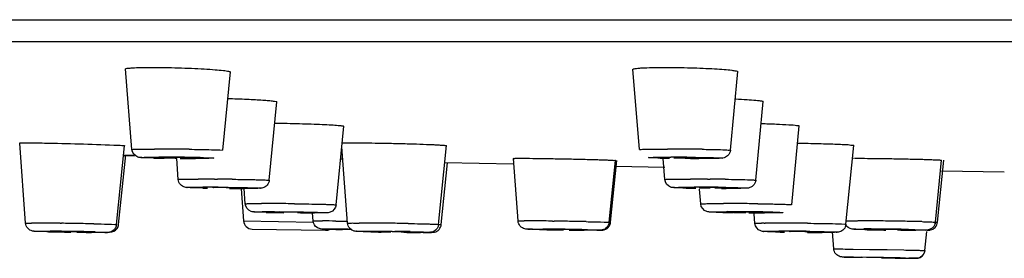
# Model space of a CAD drawing. Header units: millimetres. Extents: x 289 to 943, y 130 to 616.
# Tile 53 of 65: x 774.44 to 796.96, y 553.71 to 559.18. Entities that reach past the tile are written whole.
import ezdxf

# ---------------------------------------------------------------- set-up
doc = ezdxf.new("R2010")
doc.units = ezdxf.units.MM
doc.header["$LTSCALE"] = 65.395
doc.layers.get('0').update_dxf_attribs({"linetype": 'CONTINUOUS'})

msp = doc.modelspace()

# ---------------------------------------------------------------- linework, layer by layer
at = {"color": 9, "linetype": 'CONTINUOUS'}
for p, q in [((712.625, 559.177), (942.62, 559.177)), ((777.577, 556.029), (777.619, 556.03)), ((789.286, 556.029), (789.332, 556.03)), ((778.593, 555.343), (778.629, 555.343)), ((778.892, 555.528), (778.963, 555.527)), ((789.83, 555.343), (789.869, 555.343)), ((790.177, 555.528), (790.234, 555.527)), ((780.067, 554.782), (780.093, 554.782)), ((790.607, 554.782), (790.636, 554.782)), ((775.36, 554.516), (775.393, 554.516)), ((779.557, 554.572), (781.158, 554.544)), ((781.67, 554.566), (781.932, 554.562)), ((786.629, 554.566), (786.662, 554.566)), ((791.468, 554.521), (791.496, 554.521)), ((782.019, 554.37), (781.822, 554.374)), ((782.324, 554.336), (782.352, 554.336)), ((791.757, 554.318), (791.73, 554.318)), ((791.77, 554.336), (791.803, 554.336)), ((793.715, 554.385), (793.748, 554.385)), ((793.063, 553.929), (793.078, 553.93)), ((793.506, 553.924), (793.878, 553.918)), ((793.878, 553.918), (794.284, 553.912)), ((794.284, 553.912), (794.662, 553.905)), ((793.803, 553.732), (793.495, 553.738))]:
    msp.add_line(p, q, dxfattribs=at)
at = {"color": 7, "linetype": 'CONTINUOUS'}
for p, q in [((713.125, 558.675), (942.12, 558.675)), ((777.001, 556.206), (776.856, 558.05)), ((788.615, 556.204), (788.466, 558.041)), ((779.083, 556.188), (779.256, 557.98)), ((790.697, 556.19), (790.867, 557.988)), ((780.147, 555.501), (780.322, 557.296)), ((791.277, 555.503), (791.449, 557.303)), ((781.678, 554.939), (781.855, 556.738)), ((792.1, 554.941), (792.274, 556.745)), ((774.57, 554.519), (774.438, 556.353)), ((776.652, 554.488), (776.837, 556.29)), ((781.939, 554.517), (781.809, 556.268)), ((784.021, 554.49), (784.203, 556.294)), ((793.341, 554.493), (793.518, 556.3)), ((776.697, 554.488), (776.861, 556.083)), ((776.83, 556.067), (777.065, 556.062)), ((776.831, 556.084), (777.065, 556.077)), ((778.065, 555.521), (778.028, 556.002)), ((778.505, 556), (778.462, 556)), ((781.774, 555.994), (781.822, 555.993)), ((784.082, 554.49), (784.224, 555.903)), ((784.163, 555.905), (785.733, 555.874)), ((785.839, 554.569), (785.736, 556.001)), ((787.921, 554.538), (788.067, 555.955)), ((787.957, 554.538), (788.102, 555.955)), ((788.064, 555.824), (789.201, 555.803)), ((789.196, 555.519), (789.157, 555.997)), ((790.023, 556), (789.977, 556)), ((793.478, 556.004), (793.516, 556.004)), ((795.387, 554.54), (795.529, 555.959)), ((795.437, 554.54), (795.579, 555.959)), ((795.525, 555.713), (796.965, 555.693)), ((779.506, 555.306), (779.557, 554.572)), ((779.596, 554.962), (779.569, 555.31)), ((779.615, 555.314), (779.579, 555.314)), ((790.018, 554.959), (789.992, 555.296)), ((790.64, 555.314), (790.601, 555.314)), ((781.15, 554.571), (781.138, 554.748)), ((781.202, 554.753), (781.176, 554.753)), ((791.259, 554.514), (791.242, 554.735)), ((791.508, 554.753), (791.479, 554.753)), ((775.218, 554.321), (775.116, 554.323)), ((775.392, 554.325), (775.358, 554.325)), ((775.825, 554.317), (775.858, 554.317)), ((779.753, 554.385), (781.435, 554.356)), ((781.844, 554.373), (781.662, 554.377)), ((781.946, 554.375), (781.938, 554.375)), ((783.297, 554.308), (783.231, 554.308)), ((783.631, 554.306), (783.604, 554.306)), ((786.487, 554.37), (786.385, 554.372)), ((786.661, 554.375), (786.628, 554.375)), ((787.094, 554.366), (787.127, 554.367)), ((792.827, 554.306), (792.794, 554.306)), ((793.063, 553.929), (793.035, 554.321)), ((794.972, 554.356), (794.939, 554.356)), ((795.144, 553.894), (795.19, 554.33)), ((793.718, 553.733), (793.557, 553.736)), ((793.854, 553.733), (793.85, 553.733)), ((794.347, 553.725), (794.35, 553.725))]:
    msp.add_line(p, q, dxfattribs=at)
at = {"color": 9, "linetype": 'CONTINUOUS'}
for centre, radius, start, end in [((777.511, 499.902), 56.314, 89.5871, 89.9901), ((777.609, 509.619), 46.411, 89.5464, 89.988), ((777.457, 489.202), 67.014, 89.27004, 89.60683), ((777.585, 503.551), 52.479, 89.1749, 89.5722), ((777.851, 521.662), 34.365, 88.6763, 89.1828), ((789.249, 496.474), 59.741, 89.61003, 89.9921), ((789.324, 507.231), 48.798, 89.5577, 89.9911), ((789.266, 496.654), 59.562, 89.24199, 89.62533), ((778.508, 502.115), 53.414, 89.5875, 89.9884), ((778.618, 510.837), 44.506, 89.5358, 89.9853), ((778.405, 484.363), 71.166, 89.28087, 89.55084), ((789.776, 497.414), 58.115, 89.60465, 89.99233), ((789.861, 507.488), 47.855, 89.5525, 89.9903), ((789.768, 493.036), 62.493, 89.25543, 89.57267), ((789.884, 507.593), 47.749, 89.1478, 89.5792), ((779.589, 599.548), 44.234, 269.5471, 269.9859), ((779.954, 505.843), 49.125, 89.5698, 89.985), ((779.795, 480.153), 74.816, 89.28648, 89.59567), ((790.528, 498.665), 56.303, 89.5871, 89.9901), ((790.474, 487.966), 67.002, 89.27004, 89.60685), ((781.166, 605.13), 50.376, 268.8295, 269.2193), ((781.188, 595.43), 40.677, 269.539, 269.9825), ((790.613, 503.749), 51.033, 89.1589, 89.9737), ((790.875, 520.838), 33.942, 88.6645, 89.1779), ((774.689, 524.766), 29.756, 89.4463, 89.9615), ((774.278, 472.941), 81.583, 89.23978, 89.50904), ((773.832, 436.849), 117.677, 89.06788, 89.24007), ((774.063, 450.737), 103.787, 88.85834, 89.07073), ((780.384, 466.791), 87.785, 89.16097, 89.36015), ((782.19, 512.581), 41.941, 89.5342, 89.9786), ((781.947, 476.444), 78.078, 89.28228, 89.57111), ((781.882, 469.657), 84.866, 89.02424, 89.29566), ((785.958, 524.815), 29.756, 89.4463, 89.9615), ((785.547, 472.991), 81.583, 89.23978, 89.50904), ((785.101, 436.899), 117.677, 89.06788, 89.24007), ((785.332, 450.787), 103.787, 88.85834, 89.07073), ((791.577, 541.499), 13.023, 90.476, 90.7222), ((791.673, 527.906), 26.616, 89.9685, 90.3826), ((791.676, 502.307), 52.215, 89.5828, 89.9874), ((791.561, 482.531), 71.991, 89.2825, 89.6055), ((793.595, 509.804), 44.768, 89.5493, 89.9813), ((793.377, 476.82), 77.753, 89.28672, 89.58023), ((793.389, 476.456), 78.116, 89.00627, 89.29852), ((793.86, 503.417), 51.151, 88.6318, 89.0103), ((776.593, 623.653), 69.346, 268.73023, 269.00614), ((774.314, 469.01), 85.329, 88.75989, 89.44879), ((783.657, 651.251), 96.895, 268.74604, 268.91505), ((780.33, 452.176), 102.215, 89.05948, 89.31636), ((782.195, 492.491), 61.845, 88.90767, 89.23315), ((787.87, 624.095), 69.739, 268.73322, 269.00814), ((785.583, 469.048), 85.34, 88.76176, 89.44939), ((791.77, 503.327), 51.009, 89.1607, 89.9623), ((792.805, 597.535), 43.229, 269.5462, 269.985), ((793.698, 505.323), 49.063, 89.1449, 89.9419), ((795.066, 614.007), 59.651, 268.89157, 269.2183), ((793.619, 494.582), 59.804, 88.89193, 89.22272), ((789.833, 306.266), 247.502, 88.87204, 89.10652)]:
    msp.add_arc(centre, radius, start, end, dxfattribs=at)
at = {"color": 7, "linetype": 'CONTINUOUS'}
for centre, radius, start, end in [((777.91, 541.644), 14.375, 89.4969, 89.9794), ((777.952, 544.16), 11.859, 88.7514, 89.5893), ((789.557, 541.365), 14.654, 89.3747, 89.9911), ((778.159, 587.15), 31.147, 268.8055, 269.0007), ((778.333, 597.101), 41.1, 268.9991, 269.1782), ((778.472, 602.411), 46.411, 269.5464, 269.988), ((789.702, 585.311), 29.309, 268.8097, 269.2269), ((789.982, 602.43), 46.43, 269.7578, 269.9959), ((779.367, 592.989), 37.673, 268.8693, 269.0397), ((778.955, 540.772), 14.561, 89.372, 89.9703), ((779.587, 596.377), 41.063, 269.7215, 269.9911), ((790.34, 586.748), 31.433, 268.8089, 269.2143), ((790.123, 540.964), 14.369, 89.5669, 89.9856), ((790.603, 597.718), 42.405, 269.8484, 269.9974), ((780.964, 594.168), 39.413, 268.7088, 269.026), ((780.466, 541.02), 13.753, 89.3537, 89.966), ((781.187, 592.533), 37.78, 269.69, 269.987), ((791.175, 585.895), 31.14, 268.8055, 269.0007), ((791.35, 595.845), 41.09, 268.9991, 269.1782), ((790.927, 540.397), 14.375, 89.4969, 89.9794), ((790.968, 542.912), 11.859, 88.7514, 89.5893), ((791.489, 601.206), 46.453, 269.5439, 269.9879), ((779.757, 554.585), 0.2, 184, 269), ((776.869, 638.656), 84.352, 268.87846, 269.14212), ((776.761, 627.136), 72.832, 269.19664, 269.46631), ((781.44, 554.556), 0.2, 269, 296.0004), ((782.929, 616.629), 62.265, 268.67324, 268.83326), ((783.407, 597.497), 43.187, 268.7582, 268.9009), ((783.647, 609.949), 55.642, 268.8999, 269.0329), ((783.62, 590.058), 35.752, 269.4812, 269.9732), ((788.138, 638.706), 84.352, 268.87846, 269.14212), ((788.028, 627.051), 72.697, 269.19765, 269.46706), ((792.474, 586.8), 32.49, 268.6874, 269.0551), ((792.143, 539.884), 14.442, 89.3693, 89.9671), ((792.803, 594.436), 40.129, 269.7125, 269.99), ((794.697, 594.26), 39.901, 268.7536, 268.9039), ((794.921, 605.932), 51.575, 268.9028, 269.0423), ((794.957, 593.269), 38.913, 269.4669, 269.9739), ((796.802, 704.027), 150.325, 268.99228, 269.23052)]:
    msp.add_arc(centre, radius, start, end, dxfattribs=at)
for points, knots in [([(776.856, 558.05), (776.855, 558.064), (776.939, 558.063), (777.029, 558.081), (777.231, 558.082), (777.373, 558.085), (777.456, 558.085)], [0, 0, 0, 0, 0.070338, 0.269354, 0.586968, 1, 1, 1, 1]), ([(777.456, 558.085), (777.656, 558.085), (777.961, 558.079), (778.362, 558.065), (778.644, 558.051), (778.889, 558.035), (779.071, 558.019), (779.191, 558.003), (779.238, 557.992), (779.256, 557.984), (779.256, 557.98)], [0, 0, 0, 0, 0.332945, 0.505203, 0.665705, 0.8035, 0.909238, 0.975783, 0.993083, 1, 1, 1, 1]), ([(788.466, 558.041), (788.466, 558.046), (788.49, 558.054), (788.523, 558.06), (788.589, 558.068), (788.716, 558.076), (788.926, 558.083), (789.106, 558.085), (789.207, 558.085)], [0, 0, 0, 0, 0.020709, 0.073147, 0.158446, 0.275321, 0.593721, 1, 1, 1, 1]), ([(789.207, 558.085), (789.4, 558.085), (789.689, 558.08), (790.064, 558.067), (790.324, 558.055), (790.537, 558.04), (790.715, 558.027), (790.795, 558.007), (790.868, 558.001), (790.867, 557.988)], [0, 0, 0, 0, 0.347309, 0.519811, 0.677654, 0.811493, 0.913218, 0.976941, 1, 1, 1, 1]), ([(779.199, 557.373), (779.344, 557.369), (779.554, 557.361), (779.821, 557.348), (779.989, 557.338), (780.122, 557.327), (780.231, 557.319), (780.279, 557.307), (780.322, 557.303), (780.321, 557.296)], [0, 0, 0, 0, 0.386946, 0.559657, 0.710073, 0.832995, 0.923978, 0.980095, 1, 1, 1, 1]), ([(790.818, 557.362), (790.905, 557.358), (791.059, 557.35), (791.239, 557.338), (791.346, 557.327), (791.402, 557.319), (791.429, 557.313), (791.449, 557.307), (791.449, 557.303)], [0, 0, 0, 0, 0.411646, 0.728697, 0.844428, 0.928635, 0.980317, 1, 1, 1, 1]), ([(780.273, 556.811), (780.46, 556.808), (780.739, 556.802), (781.1, 556.79), (781.344, 556.78), (781.549, 556.77), (781.692, 556.761), (781.775, 556.753), (781.819, 556.749), (781.839, 556.744), (781.856, 556.741), (781.855, 556.738)], [0, 0, 0, 0, 0.354486, 0.527282, 0.684076, 0.816154, 0.916048, 0.952187, 0.978335, 0.994207, 1, 1, 1, 1]), ([(791.402, 556.8), (791.519, 556.797), (791.728, 556.789), (791.976, 556.778), (792.125, 556.767), (792.207, 556.761), (792.242, 556.752), (792.274, 556.75), (792.274, 556.745)], [0, 0, 0, 0, 0.400997, 0.721275, 0.840384, 0.927659, 0.981162, 1, 1, 1, 1]), ([(774.438, 556.353), (774.437, 556.356), (774.46, 556.353), (774.482, 556.358), (774.537, 556.357), (774.575, 556.357), (774.598, 556.357)], [0, 0, 0, 0, 0.064398, 0.255945, 0.570074, 1, 1, 1, 1]), ([(774.598, 556.358), (774.733, 556.358), (775.397, 556.347), (776.061, 556.331), (776.589, 556.307)], [0, 0, 0, 0, 0.203543, 1, 1, 1, 1]), ([(776.589, 556.307), (776.624, 556.306), (776.684, 556.301), (776.768, 556.301), (776.803, 556.29), (776.838, 556.295), (776.837, 556.29)], [0, 0, 0, 0, 0.428302, 0.742984, 0.93504, 1, 1, 1, 1]), ([(781.806, 556.35), (781.835, 556.358), (781.939, 556.352), (782.04, 556.357), (782.111, 556.357)], [0, 0, 0, 0, 0.302457, 1, 1, 1, 1]), ([(782.111, 556.358), (782.315, 556.358), (782.638, 556.353), (783.079, 556.344), (783.421, 556.335), (783.687, 556.326), (783.873, 556.318), (783.986, 556.313), (784.073, 556.307), (784.145, 556.305), (784.174, 556.297), (784.203, 556.299), (784.203, 556.294)], [0, 0, 0, 0, 0.292431, 0.463851, 0.631969, 0.781542, 0.84506, 0.899097, 0.942463, 0.974084, 0.993377, 1, 1, 1, 1]), ([(792.234, 556.352), (792.396, 556.349), (792.632, 556.345), (792.932, 556.335), (793.127, 556.329), (793.282, 556.32), (793.411, 556.318), (793.465, 556.303), (793.519, 556.308), (793.518, 556.3)], [0, 0, 0, 0, 0.377225, 0.550209, 0.702755, 0.82861, 0.922354, 0.980255, 1, 1, 1, 1]), ([(777.509, 556.01), (777.454, 556.011), (777.361, 556.013), (777.239, 556.018), (777.095, 556.024), (777.007, 556.132), (777.001, 556.206)], [0, 0, 0, 0, 0.279025, 0.467147, 0.621735, 1, 1, 1, 1]), ([(777.791, 556.017), (777.79, 556.01), (777.835, 556.023), (777.851, 556.014), (777.871, 556.014)], [0, 0, 0, 0, 0.262083, 1, 1, 1, 1]), ([(777.915, 556.019), (777.905, 556.019), (777.87, 556.019), (777.835, 556.019), (777.811, 556.018)], [0, 0, 0, 0, 0.310636, 1, 1, 1, 1]), ([(778.291, 556.013), (778.292, 556.019), (778.244, 556.007), (778.23, 556.016), (778.21, 556.016)], [0, 0, 0, 0, 0.260143, 1, 1, 1, 1]), ([(789.405, 556.016), (789.404, 556.014), (789.421, 556.018), (789.436, 556.013), (789.474, 556.014), (789.538, 556.011), (789.632, 556.011), (789.71, 556.01), (789.751, 556.01)], [0, 0, 0, 0, 0.021857, 0.085458, 0.186837, 0.320718, 0.652398, 1, 1, 1, 1]), ([(789.559, 556.019), (789.538, 556.019), (789.502, 556.018), (789.45, 556.021), (789.427, 556.014), (789.405, 556.02), (789.405, 556.016)], [0, 0, 0, 0, 0.404186, 0.725754, 0.929474, 1, 1, 1, 1]), ([(789.905, 556.013), (789.906, 556.017), (789.875, 556.01), (789.85, 556.019), (789.785, 556.016), (789.742, 556.018), (789.717, 556.018)], [0, 0, 0, 0, 0.071118, 0.277571, 0.598698, 1, 1, 1, 1]), ([(789.751, 556.01), (789.771, 556.01), (789.808, 556.012), (789.858, 556.009), (789.884, 556.015), (789.903, 556.01), (789.905, 556.013)], [0, 0, 0, 0, 0.403115, 0.724204, 0.92828, 1, 1, 1, 1]), ([(790.697, 556.19), (790.693, 556.143), (790.65, 556.054), (790.509, 555.995), (790.3, 556.008), (790.134, 556), (790.025, 556)], [0, 0, 0, 0, 0.186374, 0.34493, 0.571418, 1, 1, 1, 1]), ([(778.166, 556.01), (778.177, 556.01), (778.211, 556.011), (778.246, 556.011), (778.27, 556.011)], [0, 0, 0, 0, 0.310636, 1, 1, 1, 1]), ([(785.736, 556.001), (785.736, 556.004), (785.757, 556), (785.779, 556.006), (785.832, 556.003), (785.869, 556.004), (785.892, 556.004)], [0, 0, 0, 0, 0.064051, 0.255699, 0.569961, 1, 1, 1, 1]), ([(785.892, 556.004), (786.08, 556.004), (786.391, 556), (786.828, 555.993), (787.193, 555.985), (787.484, 555.978), (787.691, 555.972), (787.819, 555.969), (787.918, 555.963), (788, 555.964), (788.033, 555.953), (788.067, 555.96), (788.067, 555.955)], [0, 0, 0, 0, 0.259004, 0.429039, 0.602847, 0.761928, 0.830535, 0.889373, 0.936779, 0.971602, 0.992849, 1, 1, 1, 1]), ([(793.539, 556.004), (793.738, 556.004), (794.051, 556.001), (794.474, 555.995), (794.797, 555.988), (795.047, 555.982), (795.221, 555.977), (795.327, 555.973), (795.408, 555.968), (795.475, 555.968), (795.502, 555.96), (795.529, 555.963), (795.529, 555.959)], [0, 0, 0, 0, 0.29997, 0.471644, 0.638459, 0.785922, 0.848339, 0.901324, 0.943799, 0.974752, 0.993575, 1, 1, 1, 1]), ([(778.623, 555.323), (778.561, 555.324), (778.455, 555.326), (778.32, 555.332), (778.206, 555.336), (778.103, 555.396), (778.068, 555.479), (778.065, 555.521)], [0, 0, 0, 0, 0.287673, 0.484074, 0.621971, 0.804724, 1, 1, 1, 1]), ([(780.147, 555.501), (780.143, 555.46), (780.109, 555.38), (780.008, 555.32), (779.898, 555.316), (779.772, 555.314), (779.675, 555.314), (779.617, 555.314)], [0, 0, 0, 0, 0.198225, 0.387849, 0.531721, 0.720694, 1, 1, 1, 1]), ([(789.686, 555.322), (789.634, 555.323), (789.546, 555.325), (789.427, 555.33), (789.286, 555.339), (789.201, 555.445), (789.196, 555.519)], [0, 0, 0, 0, 0.273375, 0.457202, 0.618299, 1, 1, 1, 1]), ([(791.277, 555.503), (791.273, 555.457), (791.233, 555.371), (791.12, 555.317), (790.995, 555.318), (790.84, 555.313), (790.715, 555.314), (790.642, 555.314)], [0, 0, 0, 0, 0.189237, 0.35581, 0.487445, 0.698575, 1, 1, 1, 1]), ([(778.963, 555.333), (778.948, 555.333), (778.922, 555.332), (778.885, 555.334), (778.87, 555.329), (778.854, 555.333), (778.854, 555.331)], [0, 0, 0, 0, 0.413844, 0.733183, 0.93331, 1, 1, 1, 1]), ([(779.344, 555.327), (779.333, 555.328), (779.256, 555.33), (779.18, 555.331), (779.115, 555.332)], [0, 0, 0, 0, 0.145173, 1, 1, 1, 1]), ([(779.245, 555.324), (779.271, 555.324), (779.31, 555.32), (779.339, 555.327), (779.354, 555.323), (779.354, 555.326)], [0, 0, 0, 0, 0.731596, 0.932105, 1, 1, 1, 1]), ([(789.985, 555.33), (789.984, 555.324), (790.025, 555.335), (790.06, 555.323), (790.144, 555.327), (790.2, 555.325), (790.231, 555.324)], [0, 0, 0, 0, 0.075847, 0.290954, 0.614806, 1, 1, 1, 1]), ([(790.014, 555.332), (790.007, 555.332), (790, 555.329), (789.986, 555.333), (789.985, 555.33)], [0, 0, 0, 0, 0.743442, 1, 1, 1, 1]), ([(790.127, 555.333), (790.115, 555.333), (790.078, 555.333), (790.04, 555.332), (790.014, 555.332)], [0, 0, 0, 0, 0.301413, 1, 1, 1, 1]), ([(790.418, 555.33), (790.405, 555.33), (790.343, 555.331), (790.281, 555.332), (790.231, 555.332)], [0, 0, 0, 0, 0.210303, 1, 1, 1, 1]), ([(790.344, 555.324), (790.355, 555.324), (790.393, 555.324), (790.43, 555.324), (790.456, 555.325)], [0, 0, 0, 0, 0.301413, 1, 1, 1, 1]), ([(790.485, 555.326), (790.487, 555.332), (790.446, 555.322), (790.434, 555.329), (790.418, 555.33)], [0, 0, 0, 0, 0.257829, 1, 1, 1, 1]), ([(790.456, 555.325), (790.464, 555.325), (790.471, 555.328), (790.484, 555.324), (790.485, 555.326)], [0, 0, 0, 0, 0.740132, 1, 1, 1, 1]), ([(780.076, 554.766), (780.025, 554.767), (779.939, 554.769), (779.824, 554.773), (779.685, 554.782), (779.601, 554.889), (779.596, 554.962)], [0, 0, 0, 0, 0.270812, 0.450792, 0.612492, 1, 1, 1, 1]), ([(781.678, 554.939), (781.67, 554.866), (781.586, 554.762), (781.448, 554.755), (781.336, 554.753), (781.254, 554.753), (781.204, 554.753)], [0, 0, 0, 0, 0.39175, 0.556103, 0.733181, 1, 1, 1, 1]), ([(790.526, 554.762), (790.471, 554.764), (790.379, 554.766), (790.256, 554.771), (790.112, 554.777), (790.024, 554.885), (790.018, 554.959)], [0, 0, 0, 0, 0.279006, 0.46711, 0.621733, 1, 1, 1, 1]), ([(780.474, 554.772), (780.452, 554.772), (780.437, 554.763), (780.382, 554.778), (780.385, 554.77)], [0, 0, 0, 0, 0.736862, 1, 1, 1, 1]), ([(780.866, 554.766), (780.853, 554.767), (780.771, 554.769), (780.689, 554.77), (780.621, 554.771)], [0, 0, 0, 0, 0.162845, 1, 1, 1, 1]), ([(780.795, 554.763), (780.817, 554.763), (780.834, 554.773), (780.886, 554.757), (780.885, 554.765)], [0, 0, 0, 0, 0.735205, 1, 1, 1, 1]), ([(790.808, 554.77), (790.807, 554.763), (790.852, 554.776), (790.868, 554.767), (790.888, 554.766)], [0, 0, 0, 0, 0.262083, 1, 1, 1, 1]), ([(790.932, 554.772), (790.922, 554.772), (790.887, 554.772), (790.852, 554.772), (790.828, 554.771)], [0, 0, 0, 0, 0.310636, 1, 1, 1, 1]), ([(791.183, 554.763), (791.194, 554.763), (791.228, 554.763), (791.263, 554.764), (791.287, 554.764)], [0, 0, 0, 0, 0.310636, 1, 1, 1, 1]), ([(791.308, 554.765), (791.309, 554.772), (791.261, 554.76), (791.247, 554.769), (791.227, 554.769)], [0, 0, 0, 0, 0.260143, 1, 1, 1, 1]), ([(775.116, 554.323), (775.054, 554.324), (774.952, 554.326), (774.822, 554.331), (774.711, 554.333), (774.608, 554.393), (774.573, 554.477), (774.57, 554.519)], [0, 0, 0, 0, 0.287293, 0.478934, 0.609382, 0.800787, 1, 1, 1, 1]), ([(776.652, 554.488), (776.647, 554.437), (776.597, 554.343), (776.469, 554.302), (776.395, 554.306), (776.361, 554.306)], [0, 0, 0, 0, 0.407866, 0.734946, 1, 1, 1, 1]), ([(781.488, 554.381), (781.442, 554.382), (781.359, 554.378), (781.214, 554.409), (781.154, 554.511), (781.15, 554.571)], [0, 0, 0, 0, 0.321316, 0.578886, 1, 1, 1, 1]), ([(782.471, 554.32), (782.412, 554.321), (782.313, 554.323), (782.186, 554.328), (782.076, 554.332), (781.975, 554.394), (781.942, 554.476), (781.939, 554.517)], [0, 0, 0, 0, 0.282153, 0.471502, 0.610345, 0.80088, 1, 1, 1, 1]), ([(784.021, 554.49), (784.015, 554.426), (783.946, 554.326), (783.823, 554.307), (783.73, 554.307), (783.67, 554.306), (783.634, 554.306)], [0, 0, 0, 0, 0.408191, 0.623218, 0.771234, 1, 1, 1, 1]), ([(783.926, 554.315), (783.965, 554.324), (784.042, 554.367), (784.077, 554.448), (784.082, 554.49)], [0, 0, 0, 0, 0.488322, 1, 1, 1, 1]), ([(786.385, 554.372), (786.324, 554.374), (786.221, 554.376), (786.091, 554.38), (785.98, 554.383), (785.877, 554.443), (785.842, 554.527), (785.839, 554.569)], [0, 0, 0, 0, 0.287293, 0.478934, 0.609382, 0.800787, 1, 1, 1, 1]), ([(787.921, 554.538), (787.916, 554.487), (787.867, 554.393), (787.74, 554.351), (787.666, 554.356), (787.633, 554.356)], [0, 0, 0, 0, 0.407104, 0.737959, 1, 1, 1, 1]), ([(787.645, 554.356), (787.68, 554.356), (787.736, 554.355), (787.839, 554.364), (787.9, 554.41), (787.926, 554.45)], [0, 0, 0, 0, 0.342501, 0.543199, 1, 1, 1, 1]), ([(791.73, 554.318), (791.68, 554.319), (791.597, 554.321), (791.484, 554.326), (791.347, 554.336), (791.265, 554.442), (791.259, 554.514)], [0, 0, 0, 0, 0.267047, 0.444596, 0.611508, 1, 1, 1, 1]), ([(793.341, 554.493), (793.337, 554.453), (793.305, 554.374), (793.206, 554.314), (793.099, 554.308), (792.977, 554.307), (792.885, 554.306), (792.83, 554.306)], [0, 0, 0, 0, 0.199716, 0.392669, 0.541175, 0.725655, 1, 1, 1, 1]), ([(793.829, 554.369), (793.738, 554.371), (793.622, 554.376), (793.445, 554.378), (793.357, 554.432), (793.328, 554.488)], [0, 0, 0, 0, 0.51503, 0.646256, 1, 1, 1, 1]), ([(795.387, 554.54), (795.38, 554.474), (795.307, 554.373), (795.179, 554.357), (795.081, 554.357), (795.015, 554.356), (794.975, 554.356)], [0, 0, 0, 0, 0.40458, 0.601272, 0.758553, 1, 1, 1, 1]), ([(795.276, 554.364), (795.316, 554.372), (795.395, 554.414), (795.433, 554.497), (795.437, 554.54)], [0, 0, 0, 0, 0.483596, 1, 1, 1, 1]), ([(775.51, 554.325), (775.498, 554.325), (775.459, 554.325), (775.419, 554.325), (775.392, 554.325)], [0, 0, 0, 0, 0.301018, 1, 1, 1, 1]), ([(775.858, 554.317), (775.866, 554.323), (775.787, 554.313), (775.749, 554.324), (775.625, 554.322), (775.55, 554.324), (775.51, 554.325)], [0, 0, 0, 0, 0.083589, 0.320058, 0.651827, 1, 1, 1, 1]), ([(776.338, 554.306), (776.32, 554.306), (776.235, 554.307), (776.15, 554.307), (776.082, 554.308)], [0, 0, 0, 0, 0.202013, 1, 1, 1, 1]), ([(776.385, 554.306), (776.405, 554.306), (776.487, 554.306), (776.582, 554.315), (776.631, 554.358)], [0, 0, 0, 0, 0.230441, 1, 1, 1, 1]), ([(782.033, 554.374), (782.024, 554.374), (781.995, 554.375), (781.966, 554.375), (781.946, 554.375)], [0, 0, 0, 0, 0.33861, 1, 1, 1, 1]), ([(782.792, 554.325), (782.776, 554.325), (782.766, 554.319), (782.725, 554.329), (782.728, 554.324)], [0, 0, 0, 0, 0.739071, 1, 1, 1, 1]), ([(782.929, 554.325), (782.916, 554.325), (782.871, 554.325), (782.825, 554.325), (782.792, 554.325)], [0, 0, 0, 0, 0.281901, 1, 1, 1, 1]), ([(783.228, 554.318), (783.227, 554.32), (783.215, 554.317), (783.201, 554.321), (783.171, 554.32), (783.117, 554.322), (783.035, 554.323), (782.966, 554.324), (782.929, 554.325)], [0, 0, 0, 0, 0.021048, 0.081273, 0.178262, 0.30714, 0.633658, 1, 1, 1, 1]), ([(783.164, 554.317), (783.179, 554.317), (783.191, 554.324), (783.229, 554.312), (783.228, 554.318)], [0, 0, 0, 0, 0.737296, 1, 1, 1, 1]), ([(783.666, 554.306), (783.693, 554.306), (783.771, 554.307), (783.849, 554.306), (783.899, 554.31)], [0, 0, 0, 0, 0.354347, 1, 1, 1, 1]), ([(783.899, 554.31), (783.902, 554.311), (783.912, 554.312), (783.921, 554.313), (783.926, 554.315)], [0, 0, 0, 0, 0.411614, 1, 1, 1, 1]), ([(786.779, 554.374), (786.767, 554.374), (786.728, 554.375), (786.688, 554.375), (786.661, 554.375)], [0, 0, 0, 0, 0.301018, 1, 1, 1, 1]), ([(787.127, 554.367), (787.135, 554.372), (787.056, 554.363), (787.018, 554.374), (786.894, 554.372), (786.82, 554.374), (786.779, 554.374)], [0, 0, 0, 0, 0.083589, 0.320058, 0.651827, 1, 1, 1, 1]), ([(787.607, 554.356), (787.59, 554.356), (787.505, 554.356), (787.42, 554.357), (787.352, 554.358)], [0, 0, 0, 0, 0.202081, 1, 1, 1, 1]), ([(792.151, 554.325), (792.126, 554.325), (792.088, 554.329), (792.064, 554.322), (792.048, 554.326), (792.049, 554.324)], [0, 0, 0, 0, 0.734327, 0.933997, 1, 1, 1, 1]), ([(792.536, 554.32), (792.524, 554.32), (792.446, 554.323), (792.368, 554.324), (792.302, 554.325)], [0, 0, 0, 0, 0.15074, 1, 1, 1, 1]), ([(792.446, 554.317), (792.471, 554.317), (792.508, 554.313), (792.534, 554.32), (792.548, 554.316), (792.548, 554.319)], [0, 0, 0, 0, 0.732725, 0.932779, 1, 1, 1, 1]), ([(794.167, 554.375), (794.158, 554.375), (794.135, 554.375), (794.111, 554.375), (794.096, 554.374)], [0, 0, 0, 0, 0.361781, 1, 1, 1, 1]), ([(794.308, 554.374), (794.295, 554.374), (794.248, 554.375), (794.201, 554.375), (794.167, 554.375)], [0, 0, 0, 0, 0.277877, 1, 1, 1, 1]), ([(794.594, 554.368), (794.592, 554.375), (794.55, 554.361), (794.501, 554.376), (794.408, 554.371), (794.344, 554.374), (794.308, 554.374)], [0, 0, 0, 0, 0.080091, 0.303528, 0.629151, 1, 1, 1, 1]), ([(794.521, 554.366), (794.529, 554.366), (794.553, 554.367), (794.576, 554.366), (794.591, 554.367)], [0, 0, 0, 0, 0.361781, 1, 1, 1, 1]), ([(795.251, 554.36), (795.254, 554.36), (795.263, 554.361), (795.271, 554.363), (795.276, 554.364)], [0, 0, 0, 0, 0.403044, 1, 1, 1, 1]), ([(793.557, 553.736), (793.502, 553.737), (793.413, 553.739), (793.299, 553.742), (793.196, 553.745), (793.098, 553.807), (793.066, 553.889), (793.063, 553.929)], [0, 0, 0, 0, 0.276717, 0.452084, 0.58435, 0.792808, 1, 1, 1, 1]), ([(794.941, 553.714), (794.976, 553.714), (795.077, 553.729), (795.147, 553.829), (795.153, 553.894)], [0, 0, 0, 0, 0.347128, 1, 1, 1, 1]), ([(795.144, 553.894), (795.139, 553.845), (795.091, 553.749), (794.989, 553.714), (794.941, 553.714)], [0, 0, 0, 0, 0.499876, 1, 1, 1, 1]), ([(793.929, 553.732), (793.92, 553.733), (793.895, 553.733), (793.87, 553.733), (793.854, 553.733)], [0, 0, 0, 0, 0.358514, 1, 1, 1, 1]), ([(794.35, 553.725), (794.363, 553.729), (794.253, 553.721), (794.207, 553.731), (794.058, 553.73), (793.972, 553.732), (793.929, 553.732)], [0, 0, 0, 0, 0.094628, 0.354788, 0.693877, 1, 1, 1, 1]), ([(794.929, 553.714), (794.922, 553.714), (794.874, 553.715), (794.825, 553.715), (794.784, 553.716)], [0, 0, 0, 0, 0.147771, 1, 1, 1, 1])]:
    msp.add_open_spline(points, degree=3, knots=knots, dxfattribs=at)
at = {"color": 9, "linetype": 'CONTINUOUS'}
for points, knots in [([(777.001, 556.206), (777.001, 556.209), (777.02, 556.207), (777.039, 556.212), (777.087, 556.211), (777.174, 556.214), (777.323, 556.215), (777.449, 556.216), (777.521, 556.216)], [0, 0, 0, 0, 0.017269, 0.068048, 0.151995, 0.267581, 0.586089, 1, 1, 1, 1]), ([(777.437, 556.011), (777.359, 556.013), (777.089, 556.016), (777.28, 556.027), (777.318, 556.028)], [0, 0, 0, 0, 0.671536, 1, 1, 1, 1]), ([(777.318, 556.028), (777.336, 556.028), (777.422, 556.029), (777.508, 556.029), (777.577, 556.029)], [0, 0, 0, 0, 0.205277, 1, 1, 1, 1]), ([(778.311, 556.21), (778.482, 556.208), (778.736, 556.2), (778.992, 556.201), (779.074, 556.19)], [0, 0, 0, 0, 0.672493, 1, 1, 1, 1]), ([(778.645, 556.018), (778.722, 556.017), (778.992, 556.014), (778.801, 556.003), (778.763, 556.002)], [0, 0, 0, 0, 0.671536, 1, 1, 1, 1]), ([(788.615, 556.204), (788.615, 556.208), (788.639, 556.204), (788.663, 556.211), (788.723, 556.21), (788.832, 556.214), (789.014, 556.215), (789.17, 556.216), (789.257, 556.216)], [0, 0, 0, 0, 0.017764, 0.069847, 0.155385, 0.27274, 0.592391, 1, 1, 1, 1]), ([(789.254, 556.006), (789.182, 556.007), (789.114, 556.006), (788.767, 556.019), (788.835, 556.023)], [0, 0, 0, 0, 0.514639, 1, 1, 1, 1]), ([(788.835, 556.023), (788.844, 556.024), (788.897, 556.026), (788.95, 556.027), (788.995, 556.028)], [0, 0, 0, 0, 0.162609, 1, 1, 1, 1]), ([(788.995, 556.028), (789.016, 556.028), (789.113, 556.029), (789.21, 556.029), (789.286, 556.029)], [0, 0, 0, 0, 0.215419, 1, 1, 1, 1]), ([(789.701, 556.028), (789.818, 556.027), (789.959, 556.026), (790.615, 556.015), (790.475, 556.006)], [0, 0, 0, 0, 0.453438, 1, 1, 1, 1]), ([(790.054, 556.21), (790.114, 556.209), (790.302, 556.206), (790.49, 556.203), (790.618, 556.197)], [0, 0, 0, 0, 0.319187, 1, 1, 1, 1]), ([(790.618, 556.197), (790.637, 556.196), (790.653, 556.188), (790.698, 556.197), (790.697, 556.19)], [0, 0, 0, 0, 0.746362, 1, 1, 1, 1]), ([(778.035, 556.002), (777.98, 556.003), (777.781, 556.005), (777.581, 556.008), (777.437, 556.011)], [0, 0, 0, 0, 0.277097, 1, 1, 1, 1]), ([(778.763, 556.002), (778.746, 556.002), (778.659, 556.001), (778.573, 556), (778.505, 556)], [0, 0, 0, 0, 0.205277, 1, 1, 1, 1]), ([(790.475, 556.006), (790.454, 556.005), (790.303, 556.001), (790.153, 556), (790.023, 556)], [0, 0, 0, 0, 0.137951, 1, 1, 1, 1]), ([(778.065, 555.521), (778.065, 555.524), (778.081, 555.521), (778.098, 555.526), (778.139, 555.525), (778.215, 555.528), (778.345, 555.528), (778.456, 555.529), (778.519, 555.529)], [0, 0, 0, 0, 0.01694, 0.06716, 0.150269, 0.264955, 0.582902, 1, 1, 1, 1]), ([(778.544, 555.325), (778.486, 555.326), (778.382, 555.329), (778.323, 555.331), (778.256, 555.336), (778.281, 555.34), (778.306, 555.339), (778.336, 555.341), (778.353, 555.341)], [0, 0, 0, 0, 0.462983, 0.716362, 0.755646, 0.778069, 0.860064, 1, 1, 1, 1]), ([(778.353, 555.341), (778.369, 555.341), (778.449, 555.343), (778.529, 555.343), (778.593, 555.343)], [0, 0, 0, 0, 0.198662, 1, 1, 1, 1]), ([(778.978, 555.341), (779.055, 555.341), (779.207, 555.339), (779.447, 555.337), (779.694, 555.329), (779.827, 555.331), (779.986, 555.317), (779.884, 555.316), (779.855, 555.315)], [0, 0, 0, 0, 0.217638, 0.427689, 0.695413, 0.867305, 0.915041, 1, 1, 1, 1]), ([(779.299, 555.524), (779.411, 555.522), (779.572, 555.52), (779.774, 555.516), (779.9, 555.513), (779.999, 555.508), (780.08, 555.51), (780.113, 555.5), (780.147, 555.506), (780.147, 555.501)], [0, 0, 0, 0, 0.39588, 0.568692, 0.717736, 0.838484, 0.927341, 0.981739, 1, 1, 1, 1]), ([(789.196, 555.519), (789.195, 555.522), (789.217, 555.519), (789.239, 555.525), (789.293, 555.524), (789.393, 555.528), (789.561, 555.528), (789.704, 555.529), (789.784, 555.529)], [0, 0, 0, 0, 0.017584, 0.069069, 0.153889, 0.270456, 0.589585, 1, 1, 1, 1]), ([(789.407, 555.337), (789.424, 555.338), (789.566, 555.342), (789.707, 555.343), (789.83, 555.343)], [0, 0, 0, 0, 0.125996, 1, 1, 1, 1]), ([(790.58, 555.524), (790.674, 555.522), (790.842, 555.519), (791.04, 555.516), (791.159, 555.51), (791.225, 555.511), (791.251, 555.503), (791.278, 555.507), (791.277, 555.503)], [0, 0, 0, 0, 0.404802, 0.724709, 0.843043, 0.92946, 0.982175, 1, 1, 1, 1]), ([(790.595, 555.337), (790.67, 555.336), (790.751, 555.335), (791.145, 555.326), (791.064, 555.32)], [0, 0, 0, 0, 0.480021, 1, 1, 1, 1]), ([(779.855, 555.315), (779.839, 555.315), (779.759, 555.314), (779.679, 555.314), (779.615, 555.314)], [0, 0, 0, 0, 0.198662, 1, 1, 1, 1]), ([(789.588, 555.325), (789.554, 555.326), (789.527, 555.324), (789.38, 555.335), (789.407, 555.337)], [0, 0, 0, 0, 0.555758, 1, 1, 1, 1]), ([(789.877, 555.319), (789.85, 555.319), (789.754, 555.321), (789.657, 555.323), (789.588, 555.325)], [0, 0, 0, 0, 0.280145, 1, 1, 1, 1]), ([(779.596, 554.962), (779.595, 554.97), (779.627, 554.961), (779.652, 554.967), (779.72, 554.966), (779.822, 554.969), (779.915, 554.968), (779.967, 554.968)], [0, 0, 0, 0, 0.066098, 0.148155, 0.261808, 0.579094, 1, 1, 1, 1]), ([(780.727, 554.963), (780.794, 554.962), (781.029, 554.959), (781.265, 554.955), (781.434, 554.95)], [0, 0, 0, 0, 0.283664, 1, 1, 1, 1]), ([(781.434, 554.95), (781.468, 554.949), (781.527, 554.946), (781.61, 554.948), (781.644, 554.937), (781.678, 554.944), (781.678, 554.939)], [0, 0, 0, 0, 0.427367, 0.742492, 0.934924, 1, 1, 1, 1]), ([(790.018, 554.959), (790.018, 554.962), (790.037, 554.96), (790.057, 554.965), (790.104, 554.964), (790.191, 554.967), (790.34, 554.968), (790.466, 554.968), (790.538, 554.968)], [0, 0, 0, 0, 0.017269, 0.068048, 0.151995, 0.267581, 0.586089, 1, 1, 1, 1]), ([(791.328, 554.963), (791.431, 554.962), (791.579, 554.96), (791.764, 554.956), (791.879, 554.953), (791.967, 554.949), (792.041, 554.95), (792.07, 554.941), (792.101, 554.946), (792.1, 554.941)], [0, 0, 0, 0, 0.400511, 0.573276, 0.721374, 0.84088, 0.928457, 0.982018, 1, 1, 1, 1]), ([(780.136, 554.764), (780.072, 554.766), (779.958, 554.77), (779.869, 554.769), (779.767, 554.78), (779.833, 554.78), (779.853, 554.781)], [0, 0, 0, 0, 0.479416, 0.77404, 0.853192, 1, 1, 1, 1]), ([(779.853, 554.781), (779.866, 554.781), (779.938, 554.782), (780.009, 554.782), (780.067, 554.782)], [0, 0, 0, 0, 0.188204, 1, 1, 1, 1]), ([(780.093, 554.782), (780.263, 554.782), (780.534, 554.783), (781.687, 554.761), (781.416, 554.755)], [0, 0, 0, 0, 0.386136, 1, 1, 1, 1]), ([(781.416, 554.755), (781.403, 554.754), (781.331, 554.753), (781.26, 554.753), (781.202, 554.753)], [0, 0, 0, 0, 0.188204, 1, 1, 1, 1]), ([(790.449, 554.764), (790.412, 554.765), (790.373, 554.767), (790.182, 554.772), (790.221, 554.776)], [0, 0, 0, 0, 0.488605, 1, 1, 1, 1]), ([(790.221, 554.776), (790.262, 554.782), (790.391, 554.779), (790.519, 554.782), (790.607, 554.782)], [0, 0, 0, 0, 0.318128, 1, 1, 1, 1]), ([(791.052, 554.755), (790.997, 554.756), (790.795, 554.758), (790.594, 554.761), (790.449, 554.764)], [0, 0, 0, 0, 0.277685, 1, 1, 1, 1]), ([(791.894, 554.759), (791.853, 554.754), (791.724, 554.756), (791.596, 554.753), (791.508, 554.753)], [0, 0, 0, 0, 0.318128, 1, 1, 1, 1]), ([(791.666, 554.771), (791.703, 554.77), (791.742, 554.769), (791.933, 554.764), (791.894, 554.759)], [0, 0, 0, 0, 0.488605, 1, 1, 1, 1]), ([(774.57, 554.519), (774.57, 554.522), (774.59, 554.518), (774.608, 554.523), (774.656, 554.521), (774.689, 554.522), (774.709, 554.522)], [0, 0, 0, 0, 0.063903, 0.255614, 0.569934, 1, 1, 1, 1]), ([(776.131, 554.504), (776.186, 554.503), (776.348, 554.499), (776.51, 554.496), (776.616, 554.491)], [0, 0, 0, 0, 0.341731, 1, 1, 1, 1]), ([(776.616, 554.491), (776.625, 554.49), (776.632, 554.487), (776.652, 554.491), (776.652, 554.488)], [0, 0, 0, 0, 0.748555, 1, 1, 1, 1]), ([(781.15, 554.571), (781.15, 554.573), (781.163, 554.569), (781.168, 554.571), (781.174, 554.571)], [0, 0, 0, 0, 0.252219, 1, 1, 1, 1]), ([(781.185, 554.572), (781.196, 554.572), (781.256, 554.571), (781.315, 554.571), (781.365, 554.57)], [0, 0, 0, 0, 0.17343, 1, 1, 1, 1]), ([(781.939, 554.517), (781.939, 554.523), (781.977, 554.514), (782.014, 554.525), (782.105, 554.52), (782.168, 554.522), (782.206, 554.522)], [0, 0, 0, 0, 0.065089, 0.258503, 0.574756, 1, 1, 1, 1]), ([(783.327, 554.511), (783.421, 554.509), (783.555, 554.507), (783.722, 554.502), (783.824, 554.5), (783.903, 554.496), (783.969, 554.497), (783.995, 554.489), (784.022, 554.494), (784.021, 554.49)], [0, 0, 0, 0, 0.405023, 0.577713, 0.724884, 0.84318, 0.929534, 0.982204, 1, 1, 1, 1]), ([(784.022, 554.487), (784.037, 554.487), (784.05, 554.493), (784.081, 554.485), (784.082, 554.49)], [0, 0, 0, 0, 0.745249, 1, 1, 1, 1]), ([(785.839, 554.569), (785.839, 554.572), (785.859, 554.567), (785.878, 554.573), (785.925, 554.57), (785.959, 554.572), (785.978, 554.572)], [0, 0, 0, 0, 0.063903, 0.255614, 0.569934, 1, 1, 1, 1]), ([(787.4, 554.553), (787.455, 554.552), (787.617, 554.549), (787.779, 554.546), (787.885, 554.54)], [0, 0, 0, 0, 0.341731, 1, 1, 1, 1]), ([(787.885, 554.54), (787.894, 554.54), (787.902, 554.536), (787.921, 554.541), (787.921, 554.538)], [0, 0, 0, 0, 0.748555, 1, 1, 1, 1]), ([(791.272, 554.517), (791.279, 554.517), (791.326, 554.519), (791.373, 554.52), (791.412, 554.52)], [0, 0, 0, 0, 0.148631, 1, 1, 1, 1]), ([(792.462, 554.517), (792.56, 554.515), (792.843, 554.51), (793.127, 554.51), (793.312, 554.497)], [0, 0, 0, 0, 0.342903, 1, 1, 1, 1]), ([(793.312, 554.497), (793.32, 554.496), (793.326, 554.494), (793.341, 554.495), (793.341, 554.493)], [0, 0, 0, 0, 0.746963, 1, 1, 1, 1]), ([(793.384, 554.57), (793.399, 554.57), (793.474, 554.571), (793.549, 554.572), (793.609, 554.572)], [0, 0, 0, 0, 0.194301, 1, 1, 1, 1]), ([(795.082, 554.553), (795.125, 554.552), (795.197, 554.548), (795.302, 554.551), (795.344, 554.537), (795.387, 554.547), (795.387, 554.54)], [0, 0, 0, 0, 0.424621, 0.740325, 0.934185, 1, 1, 1, 1]), ([(795.405, 554.538), (795.413, 554.538), (795.42, 554.541), (795.437, 554.538), (795.437, 554.54)], [0, 0, 0, 0, 0.743601, 1, 1, 1, 1]), ([(775.056, 554.324), (774.984, 554.326), (774.958, 554.336), (774.744, 554.326), (774.767, 554.334)], [0, 0, 0, 0, 0.751997, 1, 1, 1, 1]), ([(774.767, 554.334), (774.769, 554.335), (774.801, 554.334), (774.831, 554.336), (774.859, 554.336)], [0, 0, 0, 0, 0.083276, 1, 1, 1, 1]), ([(774.879, 554.336), (774.896, 554.336), (774.981, 554.336), (775.067, 554.335), (775.134, 554.334)], [0, 0, 0, 0, 0.202013, 1, 1, 1, 1]), ([(776.16, 554.318), (776.233, 554.317), (776.259, 554.306), (776.472, 554.316), (776.45, 554.308)], [0, 0, 0, 0, 0.751997, 1, 1, 1, 1]), ([(776.45, 554.308), (776.447, 554.307), (776.416, 554.308), (776.386, 554.306), (776.358, 554.306)], [0, 0, 0, 0, 0.083276, 1, 1, 1, 1]), ([(781.536, 554.379), (781.503, 554.38), (781.436, 554.383), (781.387, 554.381), (781.34, 554.386), (781.358, 554.385), (781.364, 554.385)], [0, 0, 0, 0, 0.491978, 0.887828, 0.919162, 1, 1, 1, 1]), ([(781.375, 554.385), (781.385, 554.385), (781.443, 554.385), (781.501, 554.385), (781.55, 554.384)], [0, 0, 0, 0, 0.167979, 1, 1, 1, 1]), ([(782.306, 554.324), (782.274, 554.325), (782.227, 554.324), (782.173, 554.332), (782.147, 554.326), (782.132, 554.337), (782.152, 554.334), (782.159, 554.334)], [0, 0, 0, 0, 0.497757, 0.745304, 0.876467, 0.890464, 1, 1, 1, 1]), ([(782.159, 554.334), (782.168, 554.334), (782.223, 554.336), (782.278, 554.336), (782.324, 554.336)], [0, 0, 0, 0, 0.16371, 1, 1, 1, 1]), ([(782.929, 554.312), (782.87, 554.313), (782.662, 554.316), (782.454, 554.32), (782.306, 554.324)], [0, 0, 0, 0, 0.28793, 1, 1, 1, 1]), ([(782.352, 554.336), (782.398, 554.336), (782.622, 554.335), (782.845, 554.333), (783.022, 554.33)], [0, 0, 0, 0, 0.208232, 1, 1, 1, 1]), ([(783.374, 554.325), (783.446, 554.323), (783.515, 554.323), (783.865, 554.311), (783.797, 554.308)], [0, 0, 0, 0, 0.515545, 1, 1, 1, 1]), ([(783.797, 554.308), (783.788, 554.308), (783.733, 554.307), (783.677, 554.307), (783.631, 554.306)], [0, 0, 0, 0, 0.16371, 1, 1, 1, 1]), ([(786.328, 554.374), (786.286, 554.374), (786.219, 554.377), (786.111, 554.378), (786.083, 554.383), (786.031, 554.381), (786.036, 554.384)], [0, 0, 0, 0, 0.428925, 0.748083, 0.941304, 1, 1, 1, 1]), ([(786.036, 554.384), (786.043, 554.387), (786.075, 554.382), (786.104, 554.385), (786.125, 554.385)], [0, 0, 0, 0, 0.274804, 1, 1, 1, 1]), ([(786.148, 554.385), (786.165, 554.385), (786.25, 554.385), (786.335, 554.385), (786.403, 554.384)], [0, 0, 0, 0, 0.202081, 1, 1, 1, 1]), ([(787.427, 554.368), (787.469, 554.367), (787.536, 554.365), (787.644, 554.364), (787.672, 554.359), (787.724, 554.36), (787.719, 554.358)], [0, 0, 0, 0, 0.428925, 0.748083, 0.941304, 1, 1, 1, 1]), ([(787.719, 554.358), (787.712, 554.354), (787.68, 554.36), (787.651, 554.356), (787.63, 554.356)], [0, 0, 0, 0, 0.274804, 1, 1, 1, 1]), ([(791.73, 554.318), (791.676, 554.319), (791.579, 554.32), (791.529, 554.328), (791.452, 554.327), (791.489, 554.342), (791.512, 554.334), (791.538, 554.334)], [0, 0, 0, 0, 0.431925, 0.720576, 0.773015, 0.786246, 1, 1, 1, 1]), ([(791.538, 554.334), (791.553, 554.334), (791.63, 554.335), (791.707, 554.336), (791.77, 554.336)], [0, 0, 0, 0, 0.195683, 1, 1, 1, 1]), ([(792.517, 554.33), (792.625, 554.329), (792.829, 554.324), (792.976, 554.323), (793.187, 554.312), (793.086, 554.309), (793.059, 554.308)], [0, 0, 0, 0, 0.45969, 0.774467, 0.885231, 1, 1, 1, 1]), ([(793.059, 554.308), (793.044, 554.308), (792.967, 554.307), (792.89, 554.307), (792.827, 554.306)], [0, 0, 0, 0, 0.195683, 1, 1, 1, 1]), ([(793.912, 554.367), (793.842, 554.369), (793.786, 554.367), (793.479, 554.382), (793.535, 554.384)], [0, 0, 0, 0, 0.554749, 1, 1, 1, 1]), ([(793.535, 554.384), (793.545, 554.384), (793.605, 554.385), (793.665, 554.385), (793.715, 554.385)], [0, 0, 0, 0, 0.172957, 1, 1, 1, 1]), ([(794.776, 554.374), (794.846, 554.373), (794.902, 554.374), (795.209, 554.36), (795.153, 554.358)], [0, 0, 0, 0, 0.554749, 1, 1, 1, 1]), ([(795.153, 554.358), (795.143, 554.358), (795.082, 554.356), (795.022, 554.356), (794.972, 554.356)], [0, 0, 0, 0, 0.172957, 1, 1, 1, 1]), ([(793.078, 553.93), (793.097, 553.93), (793.239, 553.928), (793.382, 553.926), (793.506, 553.924)], [0, 0, 0, 0, 0.128181, 1, 1, 1, 1]), ([(794.662, 553.905), (794.729, 553.903), (794.846, 553.901), (794.984, 553.899), (795.065, 553.895), (795.109, 553.897), (795.127, 553.891), (795.144, 553.896), (795.144, 553.894)], [0, 0, 0, 0, 0.416106, 0.733604, 0.84881, 0.932522, 0.983098, 1, 1, 1, 1]), ([(793.495, 553.738), (793.457, 553.738), (793.419, 553.739), (793.226, 553.743), (793.265, 553.744)], [0, 0, 0, 0, 0.495809, 1, 1, 1, 1]), ([(793.271, 553.744), (793.289, 553.744), (793.429, 553.742), (793.57, 553.74), (793.693, 553.738)], [0, 0, 0, 0, 0.125044, 1, 1, 1, 1]), ([(794.705, 553.72), (794.743, 553.72), (794.782, 553.719), (794.974, 553.715), (794.936, 553.714)], [0, 0, 0, 0, 0.495809, 1, 1, 1, 1])]:
    msp.add_open_spline(points, degree=3, knots=knots, dxfattribs=at)
at = {"color": 7, "linetype": 'CONTINUOUS'}
for points in [[(776.667, 554.4), (776.683, 554.426), (776.694, 554.457), (776.697, 554.488)], [(787.926, 554.45), (787.943, 554.476), (787.953, 554.507), (787.957, 554.538)], [(776.631, 554.358), (776.644, 554.371), (776.657, 554.385), (776.667, 554.4)], [(795.203, 554.358), (795.219, 554.358), (795.235, 554.359), (795.251, 554.36)]]:
    msp.add_open_spline(points, degree=3, dxfattribs=at)
at = {"color": 9, "linetype": 'CONTINUOUS'}
for points in [[(793.329, 554.569), (793.348, 554.569), (793.366, 554.57), (793.384, 554.57)], [(795.358, 554.537), (795.373, 554.537), (795.389, 554.537), (795.405, 554.538)]]:
    msp.add_open_spline(points, degree=3, dxfattribs=at)

doc.saveas('drawing.dxf')
